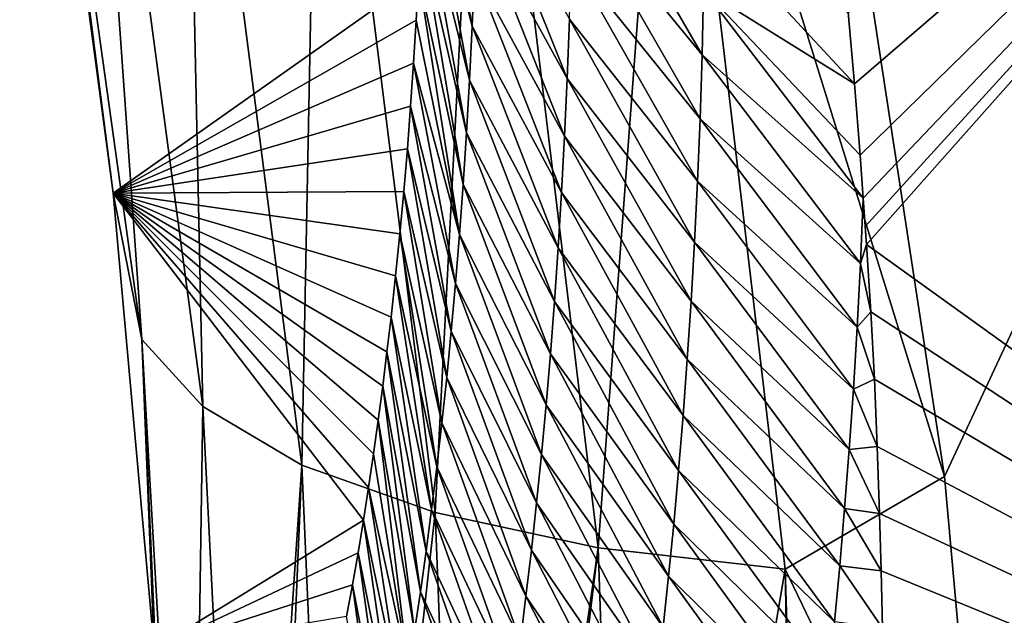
# Model space of a CAD drawing. Header units: metres. Extents: x -101 to 101, y -261 to 23.
# Tile 165 of 256: x 61.18 to 62.89, y -18.04 to -17.01. Entities that reach past the tile are written whole.
import ezdxf

# ---------------------------------------------------------------- set-up
doc = ezdxf.new("R2010")
doc.units = ezdxf.units.M
doc.layers.add('solid_505151_K2442K1000C34', color=7, linetype='CONTINUOUS')

msp = doc.modelspace()

# ---------------------------------------------------------------- linework, layer by layer
at = {"layer": 'solid_505151_K2442K1000C34'}
for points in [[(62.52858, -16.127497, 103.718399), (62.784451, -17.804117, 103.164268), (63.69421, -15.849841, 104.159546)], [(62.784451, -17.804117, 103.164268), (62.866001, -18.707235, 102.818771), (63.69421, -15.849841, 104.159546)], [(62.866001, -18.707235, 102.818771), (62.909943, -19.668596, 102.4142), (63.69421, -15.849841, 104.159546)], [(61.184673, -16.056044, 102.167145), (61.242725, -16.536732, 101.603706), (61.346554, -17.314205, 101.304779)], [(61.396225, -17.567173, 101.605934), (61.184673, -16.056044, 102.167145), (61.346554, -17.314205, 101.304779)], [(61.29493, -16.14114, 102.517258), (61.184673, -16.056044, 102.167145), (61.396225, -17.567173, 101.605934)], [(62.308498, -16.272068, 103.579216), (62.784451, -17.804117, 103.164268), (62.52858, -16.127497, 103.718399)], [(61.501637, -17.683426, 101.948502), (61.29493, -16.14114, 102.517258), (61.396225, -17.567173, 101.605934)], [(61.469643, -16.207249, 102.844482), (61.29493, -16.14114, 102.517258), (61.501637, -17.683426, 101.948502)], [(62.628597, -17.124479, 78.95369), (62.617672, -17.001249, 78.562195), (63.756054, -16.154343, 73.114449)], [(62.638412, -17.248068, 79.357079), (62.628597, -17.124479, 78.95369), (63.756054, -16.154343, 73.114449)], [(62.643951, -17.322369, 79.604416), (62.638412, -17.248068, 79.357079), (63.756054, -16.154343, 73.114449)], [(62.647465, -17.371885, 79.771393), (62.643951, -17.322369, 79.604416), (63.756054, -16.154343, 73.114449)], [(62.649597, -17.403042, 79.877373), (62.647465, -17.371885, 79.771393), (63.756054, -16.154343, 73.114449)], [(64.437912, -18.688604, 79.883408), (62.649597, -17.403042, 79.877373), (63.756054, -16.154343, 73.114449)], [(61.67268, -17.784548, 102.268646), (61.469643, -16.207249, 102.844482), (61.501637, -17.683426, 101.948502)], [(61.702621, -16.252031, 103.137215), (61.469643, -16.207249, 102.844482), (61.67268, -17.784548, 102.268646)], [(61.903286, -17.866959, 102.555008), (61.702621, -16.252031, 103.137215), (61.67268, -17.784548, 102.268646)], [(61.985588, -16.273899, 103.385056), (61.702621, -16.252031, 103.137215), (61.903286, -17.866959, 102.555008)], [(62.185272, -17.927738, 102.797417), (61.985588, -16.273899, 103.385056), (61.903286, -17.866959, 102.555008)], [(62.308498, -16.272068, 103.579216), (61.985588, -16.273899, 103.385056), (62.185272, -17.927738, 102.797417)], [(62.508625, -17.964712, 102.987289), (62.308498, -16.272068, 103.579216), (62.185272, -17.927738, 102.797417)], [(62.508625, -17.964712, 102.987289), (62.784451, -17.804117, 103.164268), (62.308498, -16.272068, 103.579216)], [(61.346554, -17.314205, 101.304779), (61.242725, -16.536732, 101.603706), (61.874985, -16.939919, 83.613663)], [(61.967579, -17.024591, 82.244781), (61.884781, -16.695477, 82.480263), (61.887138, -16.601204, 82.063438)], [(61.967579, -17.024591, 82.244781), (61.887138, -16.601204, 82.063438), (61.971474, -16.928547, 81.825737)], [(62.140556, -16.799742, 79.856071), (62.141769, -16.689226, 79.442505), (62.365147, -17.074627, 79.686661)], [(62.141769, -16.689226, 79.442505), (62.36784, -16.961136, 79.269203), (62.365147, -17.074627, 79.686661)], [(61.963005, -17.118271, 82.664398), (61.88166, -16.789713, 82.907234), (61.884781, -16.695477, 82.480263)], [(61.963005, -17.118271, 82.664398), (61.884781, -16.695477, 82.480263), (61.967579, -17.024591, 82.244781)], [(61.974651, -16.83009, 81.40728), (61.977066, -16.72916, 80.989449), (62.131786, -17.115324, 81.100616)], [(61.977066, -16.72916, 80.989449), (62.135517, -17.012728, 80.685158), (62.131786, -17.115324, 81.100616)], [(61.957798, -17.209631, 83.084564), (61.87859, -16.864941, 83.256706), (61.88166, -16.789713, 82.907234)], [(61.957798, -17.209631, 83.084564), (61.88166, -16.789713, 82.907234), (61.963005, -17.118271, 82.664398)], [(62.138454, -16.907555, 80.270294), (62.140556, -16.799742, 79.856071), (62.361576, -17.185297, 80.104721)], [(62.140556, -16.799742, 79.856071), (62.365147, -17.074627, 79.686661), (62.361576, -17.185297, 80.104721)], [(61.971474, -16.928547, 81.825737), (61.974651, -16.83009, 81.40728), (62.127316, -17.215408, 81.516655)], [(61.974651, -16.83009, 81.40728), (62.131786, -17.115324, 81.100616), (62.127316, -17.215408, 81.516655)], [(62.36784, -16.961136, 79.269203), (62.369583, -16.84473, 78.852394), (62.628597, -17.124479, 78.95369)], [(62.369583, -16.84473, 78.852394), (62.617672, -17.001249, 78.562195), (62.628597, -17.124479, 78.95369)], [(61.951984, -17.298712, 83.505241), (61.874985, -16.939919, 83.613663), (61.87859, -16.864941, 83.256706)], [(61.951984, -17.298712, 83.505241), (61.87859, -16.864941, 83.256706), (61.957798, -17.209631, 83.084564)], [(62.135517, -17.012728, 80.685158), (62.138454, -16.907555, 80.270294), (62.357178, -17.293219, 80.523361)], [(62.138454, -16.907555, 80.270294), (62.361576, -17.185297, 80.104721), (62.357178, -17.293219, 80.523361)], [(61.967579, -17.024591, 82.244781), (61.971474, -16.928547, 81.825737), (62.122154, -17.313042, 81.933235)], [(61.971474, -16.928547, 81.825737), (62.127316, -17.215408, 81.516655), (62.122154, -17.313042, 81.933235)], [(61.346554, -17.314205, 101.304779), (61.874985, -16.939919, 83.613663), (61.870823, -17.014545, 83.978546)], [(61.94561, -17.385553, 83.926414), (61.870823, -17.014545, 83.978546), (61.874985, -16.939919, 83.613663)], [(61.94561, -17.385553, 83.926414), (61.874985, -16.939919, 83.613663), (61.951984, -17.298712, 83.505241)], [(62.365147, -17.074627, 79.686661), (62.36784, -16.961136, 79.269203), (62.643951, -17.322369, 79.604416)], [(62.36784, -16.961136, 79.269203), (62.628597, -17.124479, 78.95369), (62.638412, -17.248068, 79.357079)], [(62.36784, -16.961136, 79.269203), (62.638412, -17.248068, 79.357079), (62.643951, -17.322369, 79.604416)], [(61.346554, -17.314205, 101.304779), (61.870823, -17.014545, 83.978546), (61.866138, -17.08894, 84.350876)], [(61.94561, -17.385553, 83.926414), (61.866138, -17.08894, 84.350876), (61.870823, -17.014545, 83.978546)], [(62.131786, -17.115324, 81.100616), (62.135517, -17.012728, 80.685158), (62.352001, -17.398458, 80.942558)], [(62.135517, -17.012728, 80.685158), (62.357178, -17.293219, 80.523361), (62.352001, -17.398458, 80.942558)], [(61.963005, -17.118271, 82.664398), (61.967579, -17.024591, 82.244781), (62.116341, -17.408281, 82.350334)], [(61.967579, -17.024591, 82.244781), (62.122154, -17.313042, 81.933235), (62.116341, -17.408281, 82.350334)], [(62.361576, -17.185297, 80.104721), (62.365147, -17.074627, 79.686661), (62.639103, -17.435669, 80.025902)], [(62.365147, -17.074627, 79.686661), (62.643951, -17.322369, 79.604416), (62.639103, -17.435669, 80.025902)], [(61.346554, -17.314205, 101.304779), (61.866138, -17.08894, 84.350876), (61.86097, -17.163254, 84.730011)], [(61.938705, -17.470203, 84.348061), (61.86097, -17.163254, 84.730011), (61.866138, -17.08894, 84.350876)], [(61.938705, -17.470203, 84.348061), (61.866138, -17.08894, 84.350876), (61.94561, -17.385553, 83.926414)], [(62.127316, -17.215408, 81.516655), (62.131786, -17.115324, 81.100616), (62.3461, -17.501085, 81.362289)], [(62.131786, -17.115324, 81.100616), (62.352001, -17.398458, 80.942558), (62.3461, -17.501085, 81.362289)], [(61.957798, -17.209631, 83.084564), (61.963005, -17.118271, 82.664398), (62.109921, -17.501173, 82.767937)], [(61.963005, -17.118271, 82.664398), (62.116341, -17.408281, 82.350334), (62.109921, -17.501173, 82.767937)], [(61.346554, -17.314205, 101.304779), (61.86097, -17.163254, 84.730011), (61.855289, -17.237345, 85.116493)], [(61.931305, -17.552694, 84.770157), (61.855289, -17.237345, 85.116493), (61.86097, -17.163254, 84.730011)], [(61.931305, -17.552694, 84.770157), (61.86097, -17.163254, 84.730011), (61.938705, -17.470203, 84.348061)], [(62.357178, -17.293219, 80.523361), (62.361576, -17.185297, 80.104721), (62.633362, -17.545712, 80.446625)], [(62.361576, -17.185297, 80.104721), (62.639103, -17.435669, 80.025902), (62.633362, -17.545712, 80.446625)], [(61.951984, -17.298712, 83.505241), (61.957798, -17.209631, 83.084564), (62.102924, -17.591761, 83.18602)], [(61.957798, -17.209631, 83.084564), (62.109921, -17.501173, 82.767937), (62.102924, -17.591761, 83.18602)], [(62.122154, -17.313042, 81.933235), (62.127316, -17.215408, 81.516655), (62.339516, -17.601168, 81.782516)], [(62.127316, -17.215408, 81.516655), (62.3461, -17.501085, 81.362289), (62.339516, -17.601168, 81.782516)], [(61.346554, -17.314205, 101.304779), (61.855289, -17.237345, 85.116493), (61.849075, -17.311069, 85.510887)], [(61.923435, -17.63306, 85.192688), (61.849075, -17.311069, 85.510887), (61.855289, -17.237345, 85.116493)], [(61.923435, -17.63306, 85.192688), (61.855289, -17.237345, 85.116493), (61.931305, -17.552694, 84.770157)], [(61.94561, -17.385553, 83.926414), (61.951984, -17.298712, 83.505241), (62.09539, -17.680088, 83.604561)], [(61.951984, -17.298712, 83.505241), (62.102924, -17.591761, 83.18602), (62.09539, -17.680088, 83.604561)], [(62.352001, -17.398458, 80.942558), (62.357178, -17.293219, 80.523361), (62.626865, -17.652994, 80.867851)], [(62.357178, -17.293219, 80.523361), (62.633362, -17.545712, 80.446625), (62.626865, -17.652994, 80.867851)], [(61.346554, -17.314205, 101.304779), (61.849075, -17.311069, 85.510887), (61.8423, -17.384285, 85.91375)], [(61.346554, -17.314205, 101.304779), (61.788326, -17.823151, 88.591789), (61.779404, -17.880199, 88.980751)], [(61.417549, -18.102573, 100.969612), (61.346554, -17.314205, 101.304779), (61.779404, -17.880199, 88.980751)], [(61.346554, -17.314205, 101.304779), (61.796837, -17.765324, 88.209961), (61.788326, -17.823151, 88.591789)], [(61.346554, -17.314205, 101.304779), (61.804947, -17.706842, 87.834908), (61.796837, -17.765324, 88.209961)], [(61.346554, -17.314205, 101.304779), (61.812672, -17.647835, 87.466255), (61.804947, -17.706842, 87.834908)], [(61.346554, -17.314205, 101.304779), (61.820023, -17.588427, 87.103645), (61.812672, -17.647835, 87.466255)], [(61.346554, -17.314205, 101.304779), (61.827015, -17.52874, 86.746719), (61.820023, -17.588427, 87.103645)], [(61.346554, -17.314205, 101.304779), (61.834949, -17.456852, 86.325638), (61.827015, -17.52874, 86.746719)], [(61.346554, -17.314205, 101.304779), (61.8423, -17.384285, 85.91375), (61.834949, -17.456852, 86.325638)], [(61.396225, -17.567173, 101.605934), (61.346554, -17.314205, 101.304779), (61.417549, -18.102573, 100.969612)], [(61.915127, -17.711329, 85.615639), (61.8423, -17.384285, 85.91375), (61.849075, -17.311069, 85.510887)], [(61.915127, -17.711329, 85.615639), (61.849075, -17.311069, 85.510887), (61.923435, -17.63306, 85.192688)], [(62.116341, -17.408281, 82.350334), (62.122154, -17.313042, 81.933235), (62.332306, -17.698765, 82.203239)], [(62.122154, -17.313042, 81.933235), (62.339516, -17.601168, 81.782516), (62.332306, -17.698765, 82.203239)], [(62.639103, -17.435669, 80.025902), (62.643951, -17.322369, 79.604416), (62.649597, -17.403042, 79.877373)], [(62.649597, -17.403042, 79.877373), (62.643951, -17.322369, 79.604416), (62.647465, -17.371885, 79.771393)], [(61.906406, -17.787529, 86.038986), (61.834949, -17.456852, 86.325638), (61.8423, -17.384285, 85.91375)], [(61.906406, -17.787529, 86.038986), (61.8423, -17.384285, 85.91375), (61.915127, -17.711329, 85.615639)], [(61.938705, -17.470203, 84.348061), (61.94561, -17.385553, 83.926414), (62.087353, -17.766195, 84.023537)], [(61.94561, -17.385553, 83.926414), (62.09539, -17.680088, 83.604561), (62.087353, -17.766195, 84.023537)], [(62.3461, -17.501085, 81.362289), (62.352001, -17.398458, 80.942558), (62.619659, -17.757589, 81.289558)], [(62.352001, -17.398458, 80.942558), (62.626865, -17.652994, 80.867851), (62.619659, -17.757589, 81.289558)], [(62.639103, -17.435669, 80.025902), (62.649597, -17.403042, 79.877373), (62.656944, -17.519306, 80.279388)], [(62.656944, -17.519306, 80.279388), (62.649597, -17.403042, 79.877373), (64.437912, -18.688604, 79.883408)], [(62.109921, -17.501173, 82.767937), (62.116341, -17.408281, 82.350334), (62.324501, -17.79393, 82.624413)], [(62.116341, -17.408281, 82.350334), (62.332306, -17.698765, 82.203239), (62.324501, -17.79393, 82.624413)], [(62.633362, -17.545712, 80.446625), (62.639103, -17.435669, 80.025902), (62.656944, -17.519306, 80.279388)], [(61.897301, -17.861692, 86.462715), (61.827015, -17.52874, 86.746719), (61.834949, -17.456852, 86.325638)], [(61.897301, -17.861692, 86.462715), (61.834949, -17.456852, 86.325638), (61.906406, -17.787529, 86.038986)], [(61.931305, -17.552694, 84.770157), (61.938705, -17.470203, 84.348061), (62.078842, -17.850128, 84.442932)], [(61.938705, -17.470203, 84.348061), (62.087353, -17.766195, 84.023537), (62.078842, -17.850128, 84.442932)], [(62.102924, -17.591761, 83.18602), (62.109921, -17.501173, 82.767937), (62.316139, -17.886707, 83.046043)], [(62.109921, -17.501173, 82.767937), (62.324501, -17.79393, 82.624413), (62.316139, -17.886707, 83.046043)], [(62.339516, -17.601168, 81.782516), (62.3461, -17.501085, 81.362289), (62.611797, -17.859568, 81.711739)], [(62.3461, -17.501085, 81.362289), (62.619659, -17.757589, 81.289558), (62.611797, -17.859568, 81.711739)], [(62.633362, -17.545712, 80.446625), (62.656944, -17.519306, 80.279388), (62.663219, -17.635704, 80.692955)], [(62.663219, -17.635704, 80.692955), (62.656944, -17.519306, 80.279388), (64.437912, -18.688604, 79.883408)], [(61.887836, -17.933846, 86.886818), (61.820023, -17.588427, 87.103645), (61.827015, -17.52874, 86.746719)], [(61.887836, -17.933846, 86.886818), (61.827015, -17.52874, 86.746719), (61.897301, -17.861692, 86.462715)], [(61.923435, -17.63306, 85.192688), (61.931305, -17.552694, 84.770157), (62.069897, -17.931919, 84.862732)], [(61.931305, -17.552694, 84.770157), (62.078842, -17.850128, 84.442932), (62.069897, -17.931919, 84.862732)], [(62.626865, -17.652994, 80.867851), (62.633362, -17.545712, 80.446625), (62.663219, -17.635704, 80.692955)], [(61.396225, -17.567173, 101.605934), (61.417549, -18.102573, 100.969612), (61.454559, -18.90102, 100.596848)], [(61.480995, -19.05197, 100.940651), (61.396225, -17.567173, 101.605934), (61.454559, -18.90102, 100.596848)], [(61.501637, -17.683426, 101.948502), (61.396225, -17.567173, 101.605934), (61.480995, -19.05197, 100.940651)], [(61.878036, -18.004015, 87.311264), (61.812672, -17.647835, 87.466255), (61.820023, -17.588427, 87.103645)], [(61.878036, -18.004015, 87.311264), (61.820023, -17.588427, 87.103645), (61.887836, -17.933846, 86.886818)], [(62.09539, -17.680088, 83.604561), (62.102924, -17.591761, 83.18602), (62.307259, -17.977144, 83.468102)], [(62.102924, -17.591761, 83.18602), (62.316139, -17.886707, 83.046043), (62.307259, -17.977144, 83.468102)], [(62.332306, -17.698765, 82.203239), (62.339516, -17.601168, 81.782516), (62.603329, -17.958996, 82.134354)], [(62.339516, -17.601168, 81.782516), (62.611797, -17.859568, 81.711739), (62.603329, -17.958996, 82.134354)], [(61.915127, -17.711329, 85.615639), (61.923435, -17.63306, 85.192688), (62.060535, -18.0116, 85.282921)], [(61.923435, -17.63306, 85.192688), (62.069897, -17.931919, 84.862732), (62.060535, -18.0116, 85.282921)], [(62.626865, -17.652994, 80.867851), (62.663219, -17.635704, 80.692955), (62.668247, -17.752195, 81.118904)], [(62.668247, -17.752195, 81.118904), (62.663219, -17.635704, 80.692955), (64.437912, -18.688604, 79.883408)], [(61.867924, -18.072224, 87.736053), (61.804947, -17.706842, 87.834908), (61.812672, -17.647835, 87.466255)], [(61.867924, -18.072224, 87.736053), (61.812672, -17.647835, 87.466255), (61.878036, -18.004015, 87.311264)], [(62.619659, -17.757589, 81.289558), (62.626865, -17.652994, 80.867851), (62.668247, -17.752195, 81.118904)], [(62.087353, -17.766195, 84.023537), (62.09539, -17.680088, 83.604561), (62.297897, -18.065285, 83.890564)], [(62.09539, -17.680088, 83.604561), (62.307259, -17.977144, 83.468102), (62.297897, -18.065285, 83.890564)], [(61.577431, -19.197025, 101.274757), (61.501637, -17.683426, 101.948502), (61.480995, -19.05197, 100.940651)], [(61.67268, -17.784548, 102.268646), (61.501637, -17.683426, 101.948502), (61.577431, -19.197025, 101.274757)], [(61.857513, -18.138489, 88.161163), (61.796837, -17.765324, 88.209961), (61.804947, -17.706842, 87.834908)], [(61.857513, -18.138489, 88.161163), (61.804947, -17.706842, 87.834908), (61.867924, -18.072224, 87.736053)], [(61.906406, -17.787529, 86.038986), (61.915127, -17.711329, 85.615639), (62.050793, -18.089201, 85.703484)], [(61.915127, -17.711329, 85.615639), (62.060535, -18.0116, 85.282921), (62.050793, -18.089201, 85.703484)], [(62.324501, -17.79393, 82.624413), (62.332306, -17.698765, 82.203239), (62.594284, -18.055927, 82.557404)], [(62.332306, -17.698765, 82.203239), (62.603329, -17.958996, 82.134354), (62.594284, -18.055927, 82.557404)], [(61.857513, -18.138489, 88.161163), (61.788326, -17.823151, 88.591789), (61.796837, -17.765324, 88.209961)], [(62.611797, -17.859568, 81.711739), (62.619659, -17.757589, 81.289558), (62.672325, -17.868643, 81.556458)], [(62.619659, -17.757589, 81.289558), (62.668247, -17.752195, 81.118904), (62.672325, -17.868643, 81.556458)], [(62.672325, -17.868643, 81.556458), (62.668247, -17.752195, 81.118904), (64.437912, -18.688604, 79.883408)], [(62.078842, -17.850128, 84.442932), (62.087353, -17.766195, 84.023537), (62.288086, -18.15118, 84.313423)], [(62.087353, -17.766195, 84.023537), (62.297897, -18.065285, 83.890564), (62.288086, -18.15118, 84.313423)], [(61.612358, -19.231909, 101.35582), (61.67268, -17.784548, 102.268646), (61.577431, -19.197025, 101.274757)], [(61.612358, -19.231909, 101.35582), (61.740456, -19.330879, 101.586983), (61.67268, -17.784548, 102.268646)], [(61.903286, -17.866959, 102.555008), (61.67268, -17.784548, 102.268646), (61.740456, -19.330879, 101.586983)], [(61.897301, -17.861692, 86.462715), (61.906406, -17.787529, 86.038986), (62.040684, -18.164753, 86.124405)], [(61.906406, -17.787529, 86.038986), (62.050793, -18.089201, 85.703484), (62.040684, -18.164753, 86.124405)], [(62.316139, -17.886707, 83.046043), (62.324501, -17.79393, 82.624413), (62.584709, -18.15041, 82.980858)], [(62.324501, -17.79393, 82.624413), (62.594284, -18.055927, 82.557404), (62.584709, -18.15041, 82.980858)], [(62.508625, -17.964712, 102.987289), (62.866001, -18.707235, 102.818771), (62.784451, -17.804117, 103.164268)], [(61.846832, -18.202833, 88.586594), (61.779404, -17.880199, 88.980751), (61.788326, -17.823151, 88.591789)], [(61.846832, -18.202833, 88.586594), (61.788326, -17.823151, 88.591789), (61.857513, -18.138489, 88.161163)], [(62.069897, -17.931919, 84.862732), (62.078842, -17.850128, 84.442932), (62.277855, -18.234863, 84.736664)], [(62.078842, -17.850128, 84.442932), (62.288086, -18.15118, 84.313423), (62.277855, -18.234863, 84.736664)], [(61.964291, -19.448795, 101.866219), (61.903286, -17.866959, 102.555008), (61.740456, -19.330879, 101.586983)], [(61.887836, -17.933846, 86.886818), (61.897301, -17.861692, 86.462715), (62.030243, -18.238281, 86.545677)], [(61.897301, -17.861692, 86.462715), (62.040684, -18.164753, 86.124405), (62.030243, -18.238281, 86.545677)], [(62.185272, -17.927738, 102.797417), (61.903286, -17.866959, 102.555008), (61.964291, -19.448795, 101.866219)], [(62.603329, -17.958996, 82.134354), (62.611797, -17.859568, 81.711739), (62.675201, -17.967928, 81.938759)], [(62.611797, -17.859568, 81.711739), (62.672325, -17.868643, 81.556458), (62.675201, -17.967928, 81.938759)], [(61.417549, -18.102573, 100.969612), (61.779404, -17.880199, 88.980751), (61.770061, -17.936344, 89.377213)], [(61.835896, -18.265276, 89.012314), (61.770061, -17.936344, 89.377213), (61.779404, -17.880199, 88.980751)], [(61.835896, -18.265276, 89.012314), (61.779404, -17.880199, 88.980751), (61.846832, -18.202833, 88.586594)], [(62.675201, -17.967928, 81.938759), (62.672325, -17.868643, 81.556458), (64.437912, -18.688604, 79.883408)], [(62.307259, -17.977144, 83.468102), (62.316139, -17.886707, 83.046043), (62.574638, -18.242493, 83.404709)], [(62.316139, -17.886707, 83.046043), (62.584709, -18.15041, 82.980858), (62.574638, -18.242493, 83.404709)], [(61.878036, -18.004015, 87.311264), (61.887836, -17.933846, 86.886818), (62.019493, -18.30982, 86.96727)], [(61.887836, -17.933846, 86.886818), (62.030243, -18.238281, 86.545677), (62.019493, -18.30982, 86.96727)], [(61.999207, -19.463467, 101.90126), (62.185272, -17.927738, 102.797417), (61.964291, -19.448795, 101.866219)], [(61.999207, -19.463467, 101.90126), (62.240982, -19.546597, 102.102554), (62.185272, -17.927738, 102.797417)], [(62.060535, -18.0116, 85.282921), (62.069897, -17.931919, 84.862732), (62.267239, -18.31637, 85.160271)], [(62.069897, -17.931919, 84.862732), (62.277855, -18.234863, 84.736664), (62.267239, -18.31637, 85.160271)], [(62.508625, -17.964712, 102.987289), (62.185272, -17.927738, 102.797417), (62.240982, -19.546597, 102.102554)], [(61.417549, -18.102573, 100.969612), (61.770061, -17.936344, 89.377213), (61.760338, -17.991831, 89.780373)], [(61.824726, -18.325836, 89.438332), (61.760338, -17.991831, 89.780373), (61.770061, -17.936344, 89.377213)], [(61.824726, -18.325836, 89.438332), (61.770061, -17.936344, 89.377213), (61.835896, -18.265276, 89.012314)], [(62.539692, -19.616924, 102.277672), (62.508625, -17.964712, 102.987289), (62.240982, -19.546597, 102.102554)], [(62.560711, -19.620802, 102.287598), (62.866001, -18.707235, 102.818771), (62.508625, -17.964712, 102.987289)], [(62.539692, -19.616924, 102.277672), (62.560711, -19.620802, 102.287598), (62.508625, -17.964712, 102.987289)], [(62.594284, -18.055927, 82.557404), (62.603329, -17.958996, 82.134354), (62.677395, -18.067064, 82.329796)], [(62.603329, -17.958996, 82.134354), (62.675201, -17.967928, 81.938759), (62.677395, -18.067064, 82.329796)], [(62.677395, -18.067064, 82.329796), (62.675201, -17.967928, 81.938759), (64.437912, -18.688604, 79.883408)], [(62.297897, -18.065285, 83.890564), (62.307259, -17.977144, 83.468102), (62.564106, -18.332222, 83.828949)], [(62.307259, -17.977144, 83.468102), (62.574638, -18.242493, 83.404709), (62.564106, -18.332222, 83.828949)], [(61.417549, -18.102573, 100.969612), (61.760338, -17.991831, 89.780373), (61.750278, -18.046875, 90.189575)], [(61.813339, -18.384535, 89.864624), (61.750278, -18.046875, 90.189575), (61.760338, -17.991831, 89.780373)], [(61.813339, -18.384535, 89.864624), (61.760338, -17.991831, 89.780373), (61.824726, -18.325836, 89.438332)], [(61.867924, -18.072224, 87.736053), (61.878036, -18.004015, 87.311264), (62.008457, -18.379393, 87.389183)], [(61.878036, -18.004015, 87.311264), (62.019493, -18.30982, 86.96727), (62.008457, -18.379393, 87.389183)], [(62.050793, -18.089201, 85.703484), (62.060535, -18.0116, 85.282921), (62.256256, -18.395729, 85.584229)], [(62.060535, -18.0116, 85.282921), (62.267239, -18.31637, 85.160271), (62.256256, -18.395729, 85.584229)]]:
    msp.add_3dface(points, dxfattribs=at)

doc.saveas('drawing.dxf')
